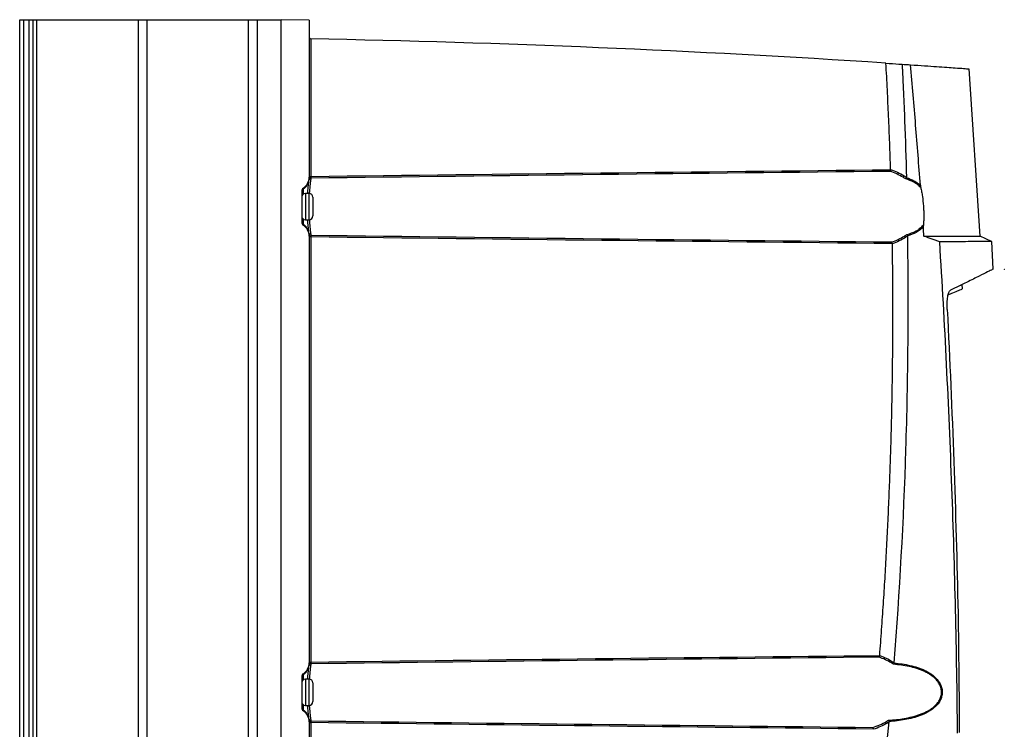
# Model space of a CAD drawing. Header units: millimetres. Extents: x 15231 to 16570, y 10019 to 11489.
# Tile 23 of 206: x 15554 to 15818, y 10735 to 10925. Entities that reach past the tile are written whole.
import ezdxf

# ---------------------------------------------------------------- set-up
doc = ezdxf.new("R2010")
doc.units = ezdxf.units.MM
doc.header["$PDSIZE"] = -1

msp = doc.modelspace()

# ---------------------------------------------------------------- linework, layer by layer
at = {"color": 7, "linetype": 'Continuous', "lineweight": 25}
for p, q in [((15554.25, 10564.61), (15554.25, 10924.61)), ((15554.25, 10924.61), (15555.25, 10924.61)), ((15555.25, 10924.61), (15555.25, 10564.61)), ((15555.25, 10924.61), (15556.75, 10924.61)), ((15556.75, 10564.61), (15556.75, 10924.61)), ((15556.75, 10924.61), (15557.75, 10924.61)), ((15557.75, 10924.61), (15557.75, 10564.61)), ((15557.75, 10924.61), (15558.75, 10924.61)), ((15558.75, 10924.61), (15558.75, 10564.61)), ((15558.75, 10924.61), (15586.07, 10924.61)), ((15586.07, 10564.61), (15586.07, 10924.61)), ((15586.07, 10924.61), (15588.32, 10924.61)), ((15588.32, 10924.61), (15588.32, 10564.61)), ((15588.32, 10924.61), (15615.55, 10924.61)), ((15615.55, 10564.61), (15615.55, 10924.61)), ((15615.55, 10924.61), (15617.8, 10924.61)), ((15617.8, 10924.61), (15617.8, 10564.61)), ((15617.8, 10924.61), (15624.25, 10924.61)), ((15624.25, 10564.56), (15624.25, 10924.65)), ((15631.75, 10924.52), (15624.25, 10924.65)), ((15631.75, 10924.52), (15631.75, 10882.5)), ((15632.24, 10919.51), (15632.24, 10882.71)), ((15789.67, 10912.79), (15790.51, 10912.74)), ((15811.43, 10866.71), (15808.45, 10911.51)), ((15631.75, 10882.71), (15632.24, 10882.71)), ((15631.75, 10882.5), (15631.75, 10882.31)), ((15629.75, 10878.75), (15629.75, 10870.46)), ((15630.19, 10879.58), (15630.19, 10879.37)), ((15630.19, 10879.37), (15630.19, 10877.94)), ((15631.75, 10878.11), (15630.75, 10878.11)), ((15630.75, 10878.11), (15630.75, 10871.11)), ((15631.75, 10874.61), (15631.75, 10878.11)), ((15632.75, 10877.11), (15632.75, 10874.61)), ((15631.75, 10871.11), (15631.75, 10874.61)), ((15632.75, 10874.61), (15632.75, 10872.11)), ((15630.19, 10871.28), (15630.19, 10869.84)), ((15630.19, 10869.84), (15630.19, 10869.63)), ((15630.75, 10871.11), (15631.75, 10871.11)), ((15631.75, 10866.91), (15631.75, 10866.72)), ((15631.75, 10866.72), (15631.75, 10752.5)), ((15632.24, 10866.51), (15632.24, 10752.71)), ((15814.47, 10865.29), (15811.41, 10866.72)), ((15814.87, 10857.88), (15814.51, 10865.27)), ((15806.68, 10852.58), (15806.63, 10853.73)), ((15631.75, 10752.71), (15632.24, 10752.71)), ((15631.75, 10752.5), (15631.75, 10752.31)), ((15629.75, 10748.75), (15629.75, 10740.46)), ((15630.19, 10749.58), (15630.19, 10749.37)), ((15630.19, 10749.37), (15630.19, 10747.94)), ((15631.75, 10748.11), (15630.75, 10748.11)), ((15630.75, 10748.11), (15630.75, 10741.11)), ((15631.75, 10744.61), (15631.75, 10748.11)), ((15632.75, 10747.11), (15632.75, 10744.61)), ((15631.75, 10741.11), (15631.75, 10744.61)), ((15632.75, 10744.61), (15632.75, 10742.11)), ((15630.19, 10741.28), (15630.19, 10739.84)), ((15630.75, 10741.11), (15631.75, 10741.11)), ((15630.19, 10739.84), (15630.19, 10739.63)), ((15631.75, 10736.91), (15631.75, 10736.72)), ((15631.75, 10736.72), (15631.75, 10622.5)), ((15631.75, 10736.51), (15632.24, 10736.51)), ((15632.24, 10736.51), (15632.24, 10622.71))]:
    msp.add_line(p, q, dxfattribs=at)
at = {"color": 7, "linetype": 'Continuous', "lineweight": 25, "flags": 128}
for points in [[(15631.75, 10882.31), (15631.76, 10882.35), (15631.79, 10882.38), (15631.83, 10882.42), (15631.89, 10882.45), (15631.97, 10882.47), (15632.05, 10882.49), (15632.14, 10882.5), (15632.24, 10882.51)], [(15631.75, 10752.31), (15631.76, 10752.35), (15631.79, 10752.38), (15631.83, 10752.42), (15631.89, 10752.45), (15631.97, 10752.47), (15632.05, 10752.49), (15632.14, 10752.5), (15632.24, 10752.51)], [(15631.75, 10736.91), (15631.76, 10736.87), (15631.79, 10736.83), (15631.83, 10736.8), (15631.89, 10736.77), (15631.97, 10736.74), (15632.05, 10736.72), (15632.14, 10736.71), (15632.24, 10736.71)]]:
    msp.add_lwpolyline(points, dxfattribs=at)
at = {"color": 7, "linetype": 'Continuous', "lineweight": 25}
for centre, radius, start, end in [((15632.25, 10920.01), 0.5, 180, 268.906), ((15568.31, 7571.91), 3348.21, 86.26898, 88.90602), ((15790.21, 10883.18), 0.912, 308.5472, 338.1201), ((15628.25, 10882.28), 3.5, 303.7187, 352.4524), ((15632.2, 10881.75), 0.485, 89.1072, 171.1753), ((15632.2, 10881.75), 0.485, 89.1011, 171.1628), ((15630.75, 10878.54), 0.999, 123.7166, 179.9923), ((15630.75, 10877.11), 1, 90, 180), ((15631.75, 10877.11), 1, 0, 90), ((15630.75, 10872.11), 1, 180, 270), ((15630.75, 10870.67), 0.999, 180.0077, 236.2834), ((15628.25, 10866.93), 3.5, 7.5476, 56.2813), ((15631.75, 10872.11), 1, 270, 0), ((15632.2, 10867.47), 0.485, 188.822, 270.8918), ((15632.2, 10867.47), 0.485, 188.8378, 270.8979), ((15619.48, 10866.74), 12.77, 358.9317, 1.0683), ((15790.61, 10866.03), 0.899, 23.0079, 52.3179), ((15628.25, 10752.28), 3.5, 303.7187, 352.4524), ((15632.2, 10751.75), 0.485, 89.1072, 171.1753), ((15632.2, 10751.75), 0.485, 89.1021, 171.1622), ((15787.14, 10753.17), 0.882, 306.6487, 335.6799), ((15630.75, 10748.54), 0.999, 123.7166, 179.9923), ((15630.75, 10747.11), 1, 90, 180), ((15631.75, 10747.11), 1, 0, 90), ((15630.75, 10742.11), 1, 180, 270), ((15630.75, 10740.67), 0.999, 180.0077, 236.2834), ((15631.75, 10742.11), 1, 270, 0), ((15628.25, 10736.93), 3.5, 7.5476, 56.2813), ((15632.2, 10737.47), 0.485, 188.8247, 270.8928), ((15632.2, 10737.47), 0.485, 188.8378, 270.8979), ((15785.71, 10736.07), 0.927, 20.3063, 50.265)]:
    msp.add_arc(centre, radius, start, end, dxfattribs=at)
for centre, major_axis, start_param, end_param in [((15628.25, 10882.5), (-1.21, 3.29), 3.377882, 4.359647), ((15630.75, 10878.75), (-0.345, 0.939), 0.236289, 1.218054), ((15630.75, 10870.46), (0.345, 0.939), 1.923538, 2.905304), ((15628.25, 10866.72), (1.21, 3.29), 5.065131, 6.046896), ((15628.25, 10752.5), (-1.21, 3.29), 3.377882, 4.359647), ((15630.75, 10748.75), (-0.345, 0.939), 0.236289, 1.218054), ((15630.75, 10740.46), (0.345, 0.939), 1.923538, 2.905304), ((15628.25, 10736.72), (1.21, 3.29), 5.065131, 6.046896)]:
    msp.add_ellipse(centre, major_axis=major_axis, ratio=0.998896, start_param=start_param, end_param=end_param, dxfattribs=at)
for points in [[(15632.24, 10919.51), (15632.24, 10919.51), (15632.24, 10919.51), (15632.24, 10919.51)], [(15786.19, 10913.02), (15787.35, 10912.95), (15788.51, 10912.87), (15789.67, 10912.79)], [(15790.51, 10912.74), (15791.3, 10912.68), (15792.07, 10912.63), (15792.8, 10912.58)], [(15787.29, 10884.05), (15735.6, 10883.5), (15683.9, 10882.9), (15632.21, 10882.23)], [(15632.24, 10882.71), (15683.97, 10883.37), (15735.71, 10883.95), (15787.44, 10884.49)], [(15790.78, 10882.47), (15789.66, 10883.13), (15788.49, 10883.65), (15787.29, 10884.05)], [(15787.44, 10884.49), (15787.44, 10884.51), (15787.44, 10884.53), (15787.44, 10884.54)], [(15787.44, 10884.54), (15788.69, 10884.11), (15789.9, 10883.56), (15791.06, 10882.84)], [(15631.72, 10881.82), (15631.73, 10881.9), (15631.75, 10882.07), (15631.75, 10882.31)], [(15631.72, 10881.82), (15631.72, 10881.82), (15631.72, 10881.82), (15631.72, 10881.82)], [(15632.24, 10882.51), (15632.24, 10882.38), (15632.21, 10882.28), (15632.21, 10882.23)], [(15632.21, 10882.23), (15632.21, 10882.23), (15632.21, 10882.23), (15632.21, 10882.23)], [(15632.24, 10882.71), (15632.24, 10882.64), (15632.24, 10882.57), (15632.24, 10882.51)], [(15631.72, 10867.39), (15631.72, 10867.39), (15631.72, 10867.39), (15631.72, 10867.39)], [(15632.21, 10866.98), (15632.22, 10866.98), (15632.23, 10866.98), (15632.24, 10866.98)], [(15632.21, 10866.98), (15632.21, 10866.98), (15632.21, 10866.98), (15632.21, 10866.98)], [(15632.24, 10866.98), (15684.08, 10866.31), (15735.92, 10865.71), (15787.76, 10865.16)], [(15792.01, 10866.83), (15791.96, 10866.96), (15791.89, 10867.08), (15791.81, 10867.16)], [(15796.37, 10866.71), (15796.32, 10867.53), (15796.26, 10868.36), (15796.2, 10869.18)], [(15787.91, 10864.72), (15736.02, 10865.26), (15684.13, 10865.84), (15632.24, 10866.51)], [(15787.76, 10865.16), (15788.93, 10865.56), (15790.08, 10866.08), (15791.16, 10866.74)], [(15791.44, 10866.38), (15790.32, 10865.66), (15789.13, 10865.11), (15787.91, 10864.68)], [(15787.91, 10864.68), (15787.91, 10864.69), (15787.91, 10864.71), (15787.91, 10864.72)], [(15792.01, 10866.83), (15792.02, 10866.81), (15792.02, 10866.79), (15792.02, 10866.77)], [(15802.61, 10847.1), (15803.97, 10819.98), (15804.93, 10792.86), (15805.49, 10765.71)], [(15805.49, 10765.71), (15805.66, 10755.08), (15805.77, 10744.45), (15805.82, 10733.81)], [(15784.37, 10754.02), (15733.65, 10753.48), (15682.93, 10752.89), (15632.21, 10752.23)], [(15632.24, 10752.71), (15683, 10753.36), (15733.76, 10753.93), (15784.53, 10754.46)], [(15787.67, 10752.46), (15786.62, 10753.12), (15785.51, 10753.62), (15784.37, 10754.02)], [(15784.53, 10754.46), (15784.53, 10754.47), (15784.53, 10754.47), (15784.53, 10754.48)], [(15784.53, 10754.48), (15785.71, 10754.06), (15786.87, 10753.52), (15787.95, 10752.8)], [(15631.72, 10751.82), (15631.73, 10751.9), (15631.75, 10752.07), (15631.75, 10752.31)], [(15631.72, 10751.82), (15631.72, 10751.82), (15631.72, 10751.82), (15631.72, 10751.82)], [(15632.24, 10752.51), (15632.24, 10752.38), (15632.21, 10752.28), (15632.21, 10752.23)], [(15632.21, 10752.23), (15632.21, 10752.23), (15632.21, 10752.23), (15632.21, 10752.23)], [(15632.24, 10752.71), (15632.24, 10752.64), (15632.24, 10752.57), (15632.24, 10752.51)], [(15788.37, 10752.44), (15788.33, 10752.31), (15788.27, 10752.19), (15788.21, 10752.1)], [(15788.39, 10752.5), (15788.39, 10752.48), (15788.38, 10752.46), (15788.37, 10752.44)], [(15631.72, 10737.39), (15631.72, 10737.39), (15631.72, 10737.39), (15631.72, 10737.39)], [(15631.75, 10736.91), (15631.75, 10737.15), (15631.73, 10737.32), (15631.72, 10737.39)], [(15632.21, 10736.98), (15632.21, 10736.94), (15632.24, 10736.84), (15632.24, 10736.71)], [(15632.21, 10736.98), (15682.37, 10736.33), (15732.53, 10735.75), (15782.69, 10735.22)], [(15632.21, 10736.98), (15632.21, 10736.98), (15632.21, 10736.98), (15632.21, 10736.98)], [(15632.24, 10736.71), (15632.24, 10736.64), (15632.24, 10736.57), (15632.24, 10736.51)], [(15782.84, 10734.77), (15732.64, 10735.3), (15682.44, 10735.87), (15632.24, 10736.51)], [(15782.69, 10735.22), (15783.93, 10735.61), (15785.14, 10736.13), (15786.3, 10736.78)], [(15786.58, 10736.39), (15785.38, 10735.68), (15784.12, 10735.13), (15782.84, 10734.7)], [(15784.26, 10709.87), (15785.28, 10718.79), (15786.21, 10727.73), (15787.03, 10736.67)], [(15787.02, 10736.77), (15786.98, 10736.91), (15786.93, 10737.03), (15786.87, 10737.12)], [(15787.02, 10736.77), (15787.03, 10736.74), (15787.04, 10736.7), (15787.03, 10736.67)], [(15782.84, 10734.7), (15782.84, 10734.73), (15782.84, 10734.75), (15782.84, 10734.77)]]:
    msp.add_open_spline(points, degree=3, dxfattribs=at)
for points, knots in [([(15787.44, 10884.54), (15787.4, 10885.73), (15787.33, 10888.1), (15787.19, 10891.67), (15787.05, 10895.23), (15786.9, 10898.79), (15786.74, 10902.35), (15786.57, 10905.9), (15786.39, 10909.46), (15786.26, 10911.84), (15786.19, 10913.02)], [0, 0, 0, 0, 0.125004, 0.250005, 0.375003, 0.5, 0.624997, 0.749996, 0.874996, 1, 1, 1, 1]), ([(15790.51, 10912.74), (15790.52, 10912.42), (15790.54, 10912.11), (15790.57, 10911.47), (15790.62, 10910.53), (15790.73, 10908.32), (15790.81, 10906.43), (15790.99, 10902.64), (15791.09, 10900.11), (15791.39, 10892.53), (15791.56, 10887.48), (15791.69, 10882.43)], [0, 0, 0, 0, 0.03125, 0.03125, 0.0625, 0.125, 0.25, 0.25, 0.5, 0.5, 1, 1, 1, 1]), ([(15795.4, 10880.34), (15795, 10885.72), (15794.58, 10891.09), (15793.93, 10899.15), (15793.71, 10901.84), (15793.26, 10907.21), (15793.03, 10909.9), (15792.8, 10912.58)], [0, 0, 0, 0, 0.5, 0.5, 0.75, 0.75, 1, 1, 1, 1]), ([(15792.8, 10912.58), (15794.07, 10912.5), (15796.62, 10912.33), (15799.83, 10912.1), (15802.57, 10911.91), (15805.12, 10911.73), (15807.15, 10911.59), (15808.35, 10911.5), (15808.34, 10911.5), (15808.34, 10911.5)], [0, 0, 0, 0, 0.127617, 0.255234, 0.383618, 0.512001, 0.695236, 0.878611, 1, 1, 1, 1]), ([(15787.44, 10884.49), (15787.43, 10884.4), (15787.4, 10884.31), (15787.35, 10884.15), (15787.32, 10884.09), (15787.29, 10884.05)], [0, 0, 0, 0, 0.5, 0.5, 1, 1, 1, 1]), ([(15791.06, 10882.84), (15791.18, 10882.77), (15791.31, 10882.69), (15791.43, 10882.6), (15791.52, 10882.55), (15791.61, 10882.49), (15791.69, 10882.43)], [0, 0, 0, 0, 0.0005149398, 0.0005149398, 0.0005149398, 0.000877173, 0.000877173, 0.000877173, 0.000877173]), ([(15631.34, 10878.11), (15631.36, 10878.39), (15631.44, 10879.46), (15631.61, 10880.88), (15631.68, 10881.51), (15631.72, 10881.82)], [0, 0, 0, 0, 0.1550178, 0.5808387, 1, 1, 1, 1]), ([(15632.21, 10882.23), (15632.17, 10881.87), (15632.09, 10881.15), (15631.88, 10879.59), (15631.79, 10878.43), (15631.77, 10878.1)], [0, 0, 0, 0, 0.416241, 0.832849, 1, 1, 1, 1]), ([(15791.48, 10882.03), (15791.37, 10882.1), (15791.26, 10882.17), (15791.16, 10882.24), (15791.03, 10882.32), (15790.91, 10882.4), (15790.78, 10882.47)], [0, 0, 0, 0, 0.000442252, 0.000442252, 0.000442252, 0.0009466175, 0.0009466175, 0.0009466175, 0.0009466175]), ([(15791.68, 10882.36), (15791.66, 10882.3), (15791.63, 10882.24), (15791.56, 10882.12), (15791.52, 10882.07), (15791.48, 10882.03)], [0, 0, 0, 0, 0.5, 0.5, 1, 1, 1, 1]), ([(15795.5, 10879.74), (15795.23, 10880.02), (15794.94, 10880.27), (15794.32, 10880.74), (15794, 10880.95), (15792.98, 10881.52), (15792.25, 10881.81), (15791.48, 10882.03)], [0, 0, 0, 0, 0.25, 0.25, 0.5, 0.5, 1, 1, 1, 1]), ([(15791.69, 10882.43), (15791.69, 10882.41), (15791.69, 10882.39), (15791.69, 10882.38), (15791.69, 10882.37), (15791.69, 10882.37), (15791.68, 10882.36)], [0, 0, 0, 0, 0.00005257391, 0.00005257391, 0.00005257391, 0.00006755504, 0.00006755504, 0.00006755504, 0.00006755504]), ([(15791.68, 10882.36), (15792.39, 10882.15), (15793.05, 10881.89), (15793.98, 10881.39), (15794.29, 10881.2), (15794.86, 10880.8), (15795.14, 10880.58), (15795.4, 10880.34)], [0, 0, 0, 0, 0.5, 0.5, 0.75, 0.75, 1, 1, 1, 1]), ([(15795.4, 10880.34), (15795.4, 10880.23), (15795.42, 10880.13), (15795.45, 10879.93), (15795.47, 10879.83), (15795.5, 10879.74)], [0, 0, 0, 0, 0.5, 0.5, 1, 1, 1, 1]), ([(15795.5, 10879.74), (15795.58, 10879.36), (15795.66, 10878.98), (15795.81, 10878.18), (15795.88, 10877.76), (15796.07, 10876.5), (15796.16, 10875.64), (15796.26, 10874.33), (15796.28, 10873.89), (15796.31, 10873.02), (15796.33, 10872.16), (15796.31, 10871.32), (15796.27, 10870.5), (15796.25, 10870.09), (15796.21, 10869.7)], [0, 0, 0, 0, 0.125, 0.125, 0.25, 0.25, 0.5, 0.5, 0.625, 0.625, 0.75, 0.875, 0.875, 1, 1, 1, 1]), ([(15631.72, 10867.39), (15631.7, 10867.54), (15631.65, 10867.96), (15631.51, 10869.14), (15631.39, 10870.49), (15631.34, 10871.11)], [0, 0, 0, 0, 0.218249, 0.645158, 1, 1, 1, 1]), ([(15631.76, 10871.11), (15631.82, 10870.43), (15631.96, 10868.97), (15632.13, 10867.64), (15632.19, 10867.15), (15632.21, 10866.98)], [0, 0, 0, 0, 0.3619873, 0.7826198, 1, 1, 1, 1]), ([(15791.81, 10867.16), (15792.68, 10867.38), (15793.49, 10867.68), (15794.62, 10868.31), (15794.98, 10868.54), (15795.63, 10869.07), (15795.94, 10869.37), (15796.21, 10869.7)], [0, 0, 0, 0, 0.5, 0.5, 0.75, 0.75, 1, 1, 1, 1]), ([(15796.21, 10869.7), (15796.2, 10869.62), (15796.2, 10869.54), (15796.19, 10869.36), (15796.19, 10869.27), (15796.2, 10869.18)], [0, 0, 0, 0, 0.5, 0.5, 1, 1, 1, 1]), ([(15631.75, 10866.91), (15631.75, 10867.03), (15631.74, 10867.13), (15631.73, 10867.3), (15631.72, 10867.36), (15631.72, 10867.39)], [0, 0, 0, 0, 0.5, 0.5, 1, 1, 1, 1]), ([(15632.21, 10866.98), (15632.21, 10866.95), (15632.22, 10866.89), (15632.23, 10866.77), (15632.24, 10866.72), (15632.22, 10866.65), (15632.21, 10866.62), (15632.18, 10866.59), (15632.16, 10866.58), (15632.09, 10866.55), (15632.04, 10866.54), (15631.96, 10866.51), (15631.92, 10866.49), (15631.82, 10866.45), (15631.77, 10866.42), (15631.75, 10866.4)], [0, 0, 0, 0, 0.25, 0.25, 0.375, 0.375, 0.4375, 0.4375, 0.5, 0.5, 0.625, 0.625, 0.75, 0.75, 1, 1, 1, 1]), ([(15791.16, 10866.74), (15791.28, 10866.81), (15791.39, 10866.88), (15791.5, 10866.95), (15791.61, 10867.02), (15791.71, 10867.09), (15791.81, 10867.16)], [0, 0, 0, 0, 0.0004633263, 0.0004633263, 0.0004633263, 0.0008904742, 0.0008904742, 0.0008904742, 0.0008904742]), ([(15796.2, 10869.18), (15795.93, 10868.88), (15795.63, 10868.62), (15795, 10868.14), (15794.66, 10867.92), (15793.59, 10867.34), (15792.82, 10867.05), (15792.01, 10866.83)], [0, 0, 0, 0, 0.25, 0.25, 0.5, 0.5, 1, 1, 1, 1]), ([(15632.24, 10866.51), (15632.1, 10866.51), (15631.97, 10866.47), (15631.8, 10866.38), (15631.75, 10866.32), (15631.75, 10866.27)], [0, 0, 0, 0, 0.5, 0.5, 1, 1, 1, 1]), ([(15784.53, 10754.48), (15784.62, 10755.63), (15784.79, 10757.92), (15785.04, 10761.36), (15785.28, 10764.79), (15785.51, 10768.23), (15785.73, 10771.67), (15785.94, 10775.11), (15786.14, 10778.55), (15786.33, 10782), (15786.51, 10785.44), (15786.68, 10788.88), (15786.84, 10792.32), (15786.99, 10795.77), (15787.13, 10799.21), (15787.26, 10802.66), (15787.38, 10806.1), (15787.53, 10810.7), (15787.69, 10816.44), (15787.84, 10823.33), (15787.95, 10830.22), (15788.03, 10837.12), (15788.06, 10844.01), (15788.05, 10850.9), (15788.01, 10857.79), (15787.94, 10862.38), (15787.91, 10864.68)], [0, 0, 0, 0, 0.031253, 0.062505, 0.093757, 0.125008, 0.156258, 0.187509, 0.21876, 0.250011, 0.281263, 0.312516, 0.34377, 0.375026, 0.406283, 0.437543, 0.468805, 0.500069, 0.562577, 0.625076, 0.687569, 0.750056, 0.812541, 0.875025, 0.937511, 1, 1, 1, 1]), ([(15787.91, 10864.72), (15787.9, 10864.81), (15787.87, 10864.9), (15787.82, 10865.06), (15787.79, 10865.12), (15787.76, 10865.16)], [0, 0, 0, 0, 0.5, 0.5, 1, 1, 1, 1]), ([(15788.39, 10752.5), (15789.89, 10771.5), (15790.94, 10790.54), (15791.84, 10819.12), (15792.03, 10828.65), (15792.19, 10847.71), (15792.16, 10857.24), (15792.02, 10866.77)], [0, 0, 0, 0, 0.5, 0.5, 0.75, 0.75, 1, 1, 1, 1]), ([(15792.02, 10866.77), (15791.94, 10866.71), (15791.86, 10866.66), (15791.78, 10866.6), (15791.67, 10866.53), (15791.56, 10866.45), (15791.44, 10866.38)], [0, 0, 0, 0, 0.0003389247, 0.0003389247, 0.0003389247, 0.000812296, 0.000812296, 0.000812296, 0.000812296]), ([(15800.58, 10865.19), (15800.42, 10865.24), (15800.26, 10865.3), (15799.93, 10865.41), (15799.77, 10865.46), (15799.27, 10865.63), (15798.93, 10865.76), (15797.87, 10866.13), (15797.14, 10866.41), (15796.37, 10866.71)], [0, 0, 0, 0, 0.125, 0.125, 0.25, 0.25, 0.5, 0.5, 1, 1, 1, 1]), ([(15796.37, 10866.71), (15797.73, 10866.71), (15800.45, 10866.71), (15803.78, 10866.71), (15806.56, 10866.71), (15808.72, 10866.71), (15810.28, 10866.71), (15811.16, 10866.71), (15811.53, 10866.71), (15811.43, 10866.71), (15811.42, 10866.71)], [0, 0, 0, 0, 0.141826, 0.283651, 0.426462, 0.569273, 0.711098, 0.852924, 0.995735, 1, 1, 1, 1]), ([(15814.46, 10865.27), (15814.48, 10865.27), (15814.56, 10865.27), (15814.09, 10865.27), (15813.03, 10865.26), (15811.31, 10865.25), (15808.97, 10865.24), (15805.63, 10865.22), (15802.45, 10865.2), (15800.58, 10865.19)], [0, 0, 0, 0, 0.040353, 0.189514, 0.337647, 0.48578, 0.634941, 0.784103, 1, 1, 1, 1]), ([(15805.37, 10733.68), (15805.15, 10755.62), (15804.64, 10777.55), (15803.04, 10821.39), (15801.95, 10843.3), (15800.58, 10865.19)], [0, 0, 0, 0, 0.5, 0.5, 1, 1, 1, 1]), ([(15814.92, 10857.88), (15814.92, 10857.88), (15815.01, 10857.93), (15814.65, 10857.75), (15813.58, 10857.21), (15811.26, 10856.06), (15808, 10854.44), (15804.97, 10852.95), (15803.45, 10852.21)], [0, 0, 0, 0, 0.004708, 0.15396, 0.364016, 0.574073, 0.787035, 1, 1, 1, 1]), ([(15806.63, 10853.73), (15806.63, 10853.73), (15806.78, 10853.8), (15806.58, 10853.71), (15806.12, 10853.51), (15806.06, 10853.49)], [0, 0, 0, 0, 0.018866, 0.878058, 1, 1, 1, 1]), ([(15802.61, 10847.1), (15802.58, 10847.71), (15802.57, 10848.31), (15802.62, 10849.47), (15802.67, 10850), (15802.78, 10850.71), (15802.82, 10850.93), (15802.92, 10851.32), (15802.98, 10851.49), (15803.16, 10851.95), (15803.3, 10852.13), (15803.45, 10852.21)], [0, 0, 0, 0, 0.25, 0.25, 0.5, 0.5, 0.625, 0.625, 0.75, 0.75, 1, 1, 1, 1]), ([(15802.88, 10851.03), (15803.31, 10851.21), (15804.52, 10851.72), (15805.83, 10852.27), (15806.7, 10852.64), (15806.6, 10852.59), (15806.57, 10852.58)], [0, 0, 0, 0, 0.167492, 0.473097, 0.845503, 1, 1, 1, 1]), ([(15784.53, 10754.46), (15784.51, 10754.37), (15784.49, 10754.28), (15784.44, 10754.12), (15784.4, 10754.06), (15784.37, 10754.02)], [0, 0, 0, 0, 0.5, 0.5, 1, 1, 1, 1]), ([(15631.34, 10748.11), (15631.39, 10748.72), (15631.51, 10750.07), (15631.65, 10751.26), (15631.7, 10751.68), (15631.72, 10751.82)], [0, 0, 0, 0, 0.354842, 0.781751, 1, 1, 1, 1]), ([(15632.21, 10752.23), (15632.19, 10752.07), (15632.13, 10751.58), (15631.96, 10750.24), (15631.82, 10748.78), (15631.76, 10748.1)], [0, 0, 0, 0, 0.217259, 0.637656, 1, 1, 1, 1]), ([(15786.87, 10737.12), (15788.29, 10737.21), (15789.7, 10737.36), (15791.78, 10737.72), (15792.47, 10737.87), (15793.83, 10738.2), (15794.49, 10738.4), (15795.8, 10738.86), (15796.43, 10739.12), (15797.36, 10739.59), (15797.66, 10739.76), (15798.25, 10740.13), (15798.53, 10740.33), (15799.07, 10740.75), (15799.33, 10740.98), (15799.82, 10741.49), (15800.04, 10741.76), (15800.33, 10742.19), (15800.43, 10742.34), (15800.6, 10742.65), (15800.67, 10742.81), (15800.88, 10743.31), (15800.97, 10743.65), (15801.08, 10744.37), (15801.09, 10744.73), (15801.03, 10745.26), (15801, 10745.44), (15800.92, 10745.79), (15800.87, 10745.96), (15800.74, 10746.3), (15800.67, 10746.46), (15800.52, 10746.78), (15800.43, 10746.94), (15800.15, 10747.38), (15799.94, 10747.66), (15799.24, 10748.45), (15798.72, 10748.88), (15797.88, 10749.46), (15797.58, 10749.63), (15796.98, 10749.96), (15796.67, 10750.12), (15795.73, 10750.54), (15795.08, 10750.78), (15793.76, 10751.2), (15793.08, 10751.37), (15791.02, 10751.81), (15789.63, 10751.99), (15788.21, 10752.1)], [0, 0, 0, 0, 0.125, 0.125, 0.1875, 0.1875, 0.25, 0.25, 0.3125, 0.3125, 0.34375, 0.34375, 0.375, 0.375, 0.40625, 0.40625, 0.4375, 0.4375, 0.453125, 0.453125, 0.46875, 0.46875, 0.5, 0.5, 0.53125, 0.53125, 0.546875, 0.546875, 0.5625, 0.5625, 0.578125, 0.578125, 0.59375, 0.59375, 0.625, 0.625, 0.6875, 0.6875, 0.71875, 0.71875, 0.75, 0.75, 0.8125, 0.8125, 0.875, 0.875, 1, 1, 1, 1]), ([(15788.37, 10752.44), (15789.81, 10752.32), (15791.23, 10752.11), (15793.31, 10751.65), (15793.99, 10751.46), (15795.32, 10751.02), (15795.97, 10750.77), (15796.92, 10750.31), (15797.23, 10750.15), (15797.83, 10749.8), (15798.12, 10749.62), (15798.96, 10749.02), (15799.48, 10748.56), (15800.16, 10747.74), (15800.37, 10747.45), (15800.73, 10746.84), (15800.88, 10746.51), (15801.12, 10745.82), (15801.2, 10745.46), (15801.27, 10744.73), (15801.27, 10744.37), (15801.16, 10743.64), (15801.07, 10743.29), (15800.88, 10742.78), (15800.8, 10742.62), (15800.64, 10742.3), (15800.55, 10742.14), (15800.07, 10741.39), (15799.58, 10740.87), (15798.51, 10739.97), (15797.92, 10739.59), (15796.68, 10738.92), (15796.04, 10738.64), (15794.73, 10738.15), (15794.06, 10737.94), (15792.7, 10737.58), (15792, 10737.43), (15789.89, 10737.04), (15788.47, 10736.87), (15787.02, 10736.77)], [0, 0, 0, 0, 0.125, 0.125, 0.1875, 0.1875, 0.25, 0.25, 0.28125, 0.28125, 0.3125, 0.3125, 0.375, 0.375, 0.40625, 0.40625, 0.4375, 0.4375, 0.46875, 0.46875, 0.5, 0.5, 0.53125, 0.53125, 0.546875, 0.546875, 0.5625, 0.5625, 0.625, 0.625, 0.6875, 0.6875, 0.75, 0.75, 0.8125, 0.8125, 0.875, 0.875, 1, 1, 1, 1]), ([(15788.21, 10752.1), (15788.12, 10752.17), (15788.02, 10752.23), (15787.93, 10752.29), (15787.84, 10752.35), (15787.76, 10752.41), (15787.67, 10752.46)], [0, 0, 0, 0, 0.0003897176, 0.0003897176, 0.0003897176, 0.0007503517, 0.0007503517, 0.0007503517, 0.0007503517]), ([(15787.95, 10752.8), (15788.03, 10752.75), (15788.12, 10752.69), (15788.21, 10752.63), (15788.27, 10752.59), (15788.33, 10752.55), (15788.39, 10752.5)], [0, 0, 0, 0, 0.0003687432, 0.0003687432, 0.0003687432, 0.0006235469, 0.0006235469, 0.0006235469, 0.0006235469]), ([(15631.72, 10737.39), (15631.68, 10737.71), (15631.61, 10738.34), (15631.44, 10739.75), (15631.36, 10740.82), (15631.34, 10741.11)], [0, 0, 0, 0, 0.419161, 0.844982, 1, 1, 1, 1]), ([(15631.77, 10741.11), (15631.79, 10740.78), (15631.88, 10739.63), (15632.09, 10738.06), (15632.17, 10737.34), (15632.21, 10736.98)], [0, 0, 0, 0, 0.166244, 0.583305, 1, 1, 1, 1]), ([(15782.84, 10734.77), (15782.83, 10734.87), (15782.81, 10734.96), (15782.76, 10735.11), (15782.73, 10735.17), (15782.69, 10735.22)], [0, 0, 0, 0, 0.5, 0.5, 1, 1, 1, 1]), ([(15786.3, 10736.78), (15786.4, 10736.84), (15786.5, 10736.89), (15786.59, 10736.95), (15786.69, 10737.01), (15786.78, 10737.06), (15786.87, 10737.12)], [0, 0, 0, 0, 0.0003832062, 0.0003832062, 0.0003832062, 0.0007538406, 0.0007538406, 0.0007538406, 0.0007538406]), ([(15787.03, 10736.67), (15786.98, 10736.63), (15786.92, 10736.6), (15786.87, 10736.57), (15786.77, 10736.51), (15786.68, 10736.45), (15786.58, 10736.39)], [0, 0, 0, 0, 0.0002210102, 0.0002210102, 0.0002210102, 0.0006119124, 0.0006119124, 0.0006119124, 0.0006119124])]:
    msp.add_open_spline(points, degree=3, knots=knots, dxfattribs=at)
at = {"color": 7, "linetype": 'Continuous', "lineweight": 0}
msp.add_point((15817.88, 10857.83), dxfattribs=at)

doc.saveas('drawing.dxf')
